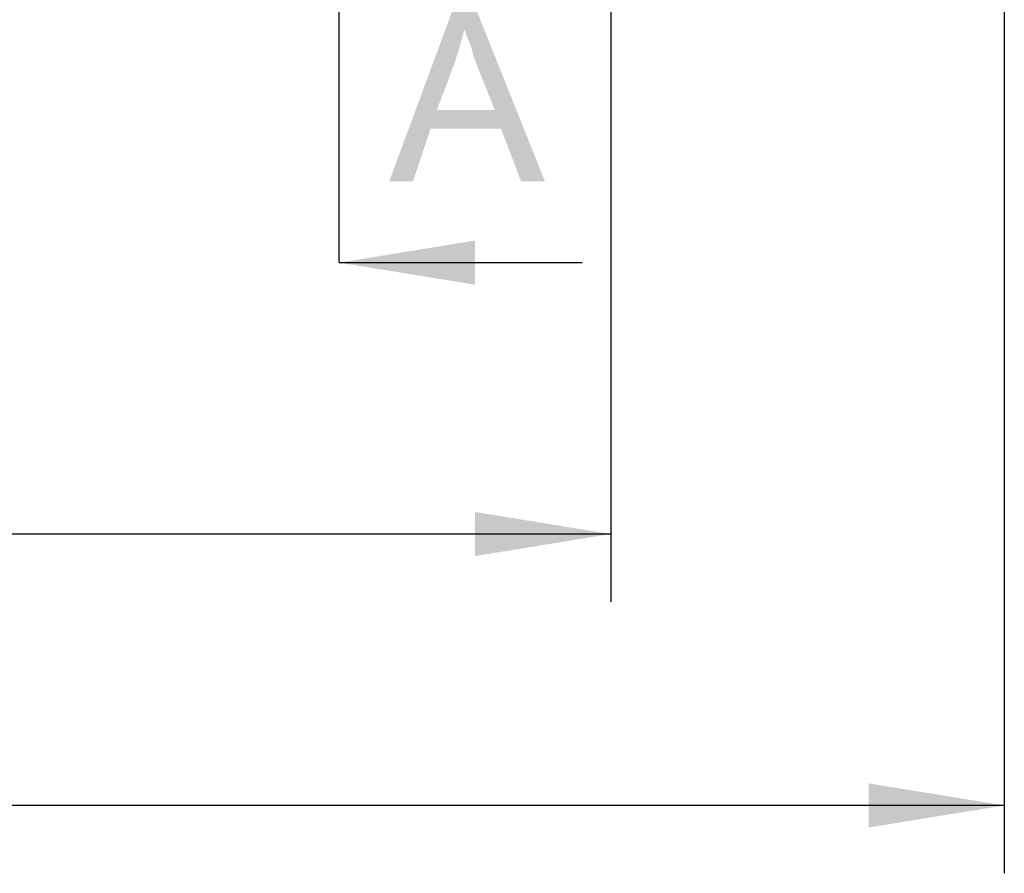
# Model space of a CAD drawing. Header units: millimetres. Extents: x 0 to 594, y 1 to 420.
# Tile 176 of 214: x 461 to 490, y 121 to 146. Entities that reach past the tile are written whole.
import ezdxf

# ---------------------------------------------------------------- set-up
doc = ezdxf.new("R2010")
doc.units = ezdxf.units.MM
doc.header["$LTSCALE"] = 32.67
doc.linetypes.add('CENTER', pattern=[0.6, 0.375, -0.075, 0.075, -0.075])
doc.layers.get('0').update_dxf_attribs({"linetype": 'CONTINUOUS'})
doc.layers.add('61765N-2-A-2_DXF_DIMENSION', color=7, linetype='CONTINUOUS')
doc.layers.add('61765N-2-A-2_DXF_HATCHING', color=7, linetype='CONTINUOUS')
doc.styles.get("Standard").update_dxf_attribs({"font": 'arial.ttf'})
doc.dimstyles.new('DIMSTYLE_1', dxfattribs={"dimtxt": 3, "dimasz": 4, "dimexe": 0.18, "dimexo": 0.0625, "dimgap": 0.09, "dimtad": 1, "dimlfac": 2, "dimdsep": 46, "dimtxsty": 'Standard', "dimblk": '_FILLED', "dimblk1": '_FILLED', "dimblk2": '_FILLED', "dimcen": 0.09, "dimadec": 0, "dimazin": 0, "dimtp": 0.5, "dimtm": 0.5, "dimtfac": 1, "dimtofl": 0, "dimtmove": 0, "dimatfit": 3, "dimldrblk": '_FILLED', "dimfxl": 0, "dimtolj": 1, "dimarcsym": 0})

# ---------------------------------------------------------------- blocks, each defined once
blk = doc.blocks.new('_FILLED')
at = {"color": 0, "linetype": 'ByBlock'}
blk.add_solid([(0, 0), (-1, 0.1625), (-1, -0.1625)], dxfattribs=at)
blk = doc.blocks.new('*D12')
at = {"layer": '61765N-2-A-2_DXF_DIMENSION', "color": 2, "linetype": 'Continuous'}
for p, q in [((478.77, 190.469), (478.77, 129.019)), ((407.02, 148.019), (407.02, 129.019)), ((407.02, 131.019), (442.895, 131.019)), ((478.77, 131.019), (442.895, 131.019))]:
    blk.add_line(p, q, dxfattribs=at)
at = {"layer": '61765N-2-A-2_DXF_DIMENSION', "color": 2, "linetype": 'Continuous', "xscale": 4, "yscale": 4, "zscale": 4, "rotation": 180}
blk.add_blockref('_FILLED', (407.02, 131.019), dxfattribs=at)
at = {"layer": '61765N-2-A-2_DXF_DIMENSION', "color": 2, "linetype": 'Continuous', "xscale": 4, "yscale": 4, "zscale": 4}
blk.add_blockref('_FILLED', (478.77, 131.019), dxfattribs=at)
blk = doc.blocks.new('*D17')
at = {"layer": '61765N-2-A-2_DXF_DIMENSION', "color": 2, "linetype": 'Continuous'}
for p, q in [((490.37, 206.519), (490.37, 121.019)), ((407.02, 148.019), (407.02, 121.019)), ((407.02, 123.019), (448.695, 123.019)), ((490.37, 123.019), (448.695, 123.019))]:
    blk.add_line(p, q, dxfattribs=at)
at = {"layer": '61765N-2-A-2_DXF_DIMENSION', "color": 2, "linetype": 'Continuous', "xscale": 4, "yscale": 4, "zscale": 4, "rotation": 180}
blk.add_blockref('_FILLED', (407.02, 123.019), dxfattribs=at)
at = {"layer": '61765N-2-A-2_DXF_DIMENSION', "color": 2, "linetype": 'Continuous', "xscale": 4, "yscale": 4, "zscale": 4}
blk.add_blockref('_FILLED', (490.37, 123.019), dxfattribs=at)
blk = doc.blocks.new('HATCHING_BL29', base_point=(474.828, 254.019))
at = {"layer": '61765N-2-A-2_DXF_HATCHING', "color": 9, "linetype": 'CENTER'}
blk.add_line((470.77, 144.019), (470.77, 357.382), dxfattribs=at)
at = {"layer": '61765N-2-A-2_DXF_HATCHING', "color": 7, "linetype": 'CENTER'}
blk.add_line((470.77, 139.019), (470.77, 144.019), dxfattribs=at)
at = {"layer": '61765N-2-A-2_DXF_HATCHING', "color": 7, "linetype": 'Continuous'}
blk.add_line((470.77, 139.019), (477.93, 139.019), dxfattribs=at)
for points in [[(474.462, 145.892), (472.24, 141.411), (474.092, 146.411)], [(474.092, 146.411), (474.833, 146.411), (474.462, 145.892)], [(474.536, 145.67), (474.462, 145.892), (474.833, 146.411)], [(474.647, 145.411), (474.536, 145.67), (474.833, 146.411)], [(474.722, 145.115), (474.647, 145.411), (474.833, 146.411)], [(474.833, 144.818), (474.722, 145.115), (474.833, 146.411)], [(475.351, 143.522), (474.833, 144.818), (474.833, 146.411)], [(475.536, 142.966), (475.351, 143.522), (474.833, 146.411)], [(476.129, 141.411), (475.536, 142.966), (474.833, 146.411)], [(476.129, 141.411), (474.833, 146.411), (476.833, 141.411)], [(474.462, 145.892), (474.314, 145.374), (472.24, 141.411)], [(474.314, 145.374), (474.166, 144.892), (472.24, 141.411)], [(474.166, 144.892), (473.647, 143.522), (472.24, 141.411)], [(473.647, 143.522), (473.462, 142.966), (472.24, 141.411)], [(473.647, 143.522), (475.351, 143.522), (473.462, 142.966)], [(475.536, 142.966), (473.462, 142.966), (475.351, 143.522)], [(472.24, 141.411), (473.462, 142.966), (472.944, 141.411)], [(470.77, 139.019), (474.77, 139.669), (474.77, 138.369)]]:
    blk.add_solid(points, dxfattribs=at)

msp = doc.modelspace()

# ---------------------------------------------------------------- block references
msp.add_blockref('HATCHING_BL29', (474.828, 254.0187))

# ---------------------------------------------------------------- dimensions: what is measured, and where the dimension line sits
at = {"layer": '61765N-2-A-2_DXF_DIMENSION', "color": 2, "linetype": 'Continuous'}
for base, p2, picture, middle in [((490.3704, 123.0187), (490.3704, 206.5187), '*D17', (443.4538, 123.7687)), ((478.7704, 131.0187), (478.7704, 190.4689), '*D12', (437.6538, 131.7687))]:
    dim = msp.add_linear_dim(base=base, p1=(407.0204, 148.0187), p2=p2, dimstyle='DIMSTYLE_1', dxfattribs=at)
    dim.commit()
    dim.dimension.update_dxf_attribs({"geometry": picture, "text_midpoint": middle, "dimtype": 160})

doc.saveas('drawing.dxf')
